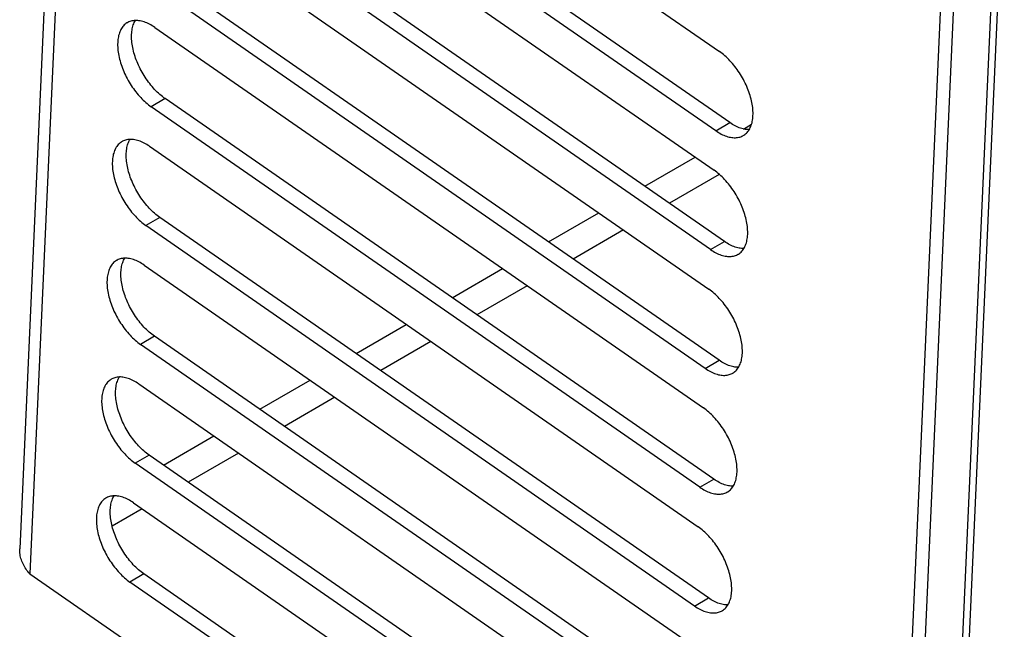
# Model space of a CAD drawing. Extents: x 0 to 594, y 0 to 420.
# Tile 31 of 55: x 494.56 to 502.24, y 121.26 to 126.01. Entities that reach past the tile are written whole.
import ezdxf

# ---------------------------------------------------------------- set-up
doc = ezdxf.new("R2010")
doc.units = 0
doc.header["$LTSCALE"] = 32.67
doc.layers.get('0').update_dxf_attribs({"linetype": 'CONTINUOUS'})
doc.layers.add('DRAFTS', color=7, linetype='CONTINUOUS')

msp = doc.modelspace()

# ---------------------------------------------------------------- linework, layer by layer
at = {"color": 7, "linetype": 'CONTINUOUS'}
for p, q in [((495.3978, 140.5276), (494.5623, 121.8896)), ((495.7402, 128.7304), (500.0163, 125.7651)), ((500.0971, 125.2106), (495.821, 128.1759)), ((499.9886, 125.1477), (495.7125, 128.113)), ((495.6987, 127.8043), (499.9748, 124.839)), ((502.184, 127.3098), (501.8586, 120.0509)), ((499.9471, 124.2216), (495.671, 127.1869)), ((500.0556, 124.2845), (495.7795, 127.2498)), ((501.7831, 127.1056), (501.4556, 119.8)), ((501.5641, 119.8629), (501.8903, 127.1396)), ((495.6572, 126.8782), (499.9333, 123.9129)), ((499.9056, 123.2956), (495.6295, 126.2608)), ((500.0141, 123.3584), (495.738, 126.3237)), ((495.6156, 125.9521), (499.8917, 122.9869)), ((499.9726, 122.4324), (495.6965, 125.3976)), ((499.8641, 122.3695), (495.588, 125.3347)), ((495.5741, 125.0261), (499.8502, 122.0608)), ((499.931, 121.5063), (495.655, 124.4715)), ((499.8226, 121.4434), (495.5465, 124.4087)), ((495.5326, 124.1), (499.8087, 121.1347)), ((499.8895, 120.5802), (495.6134, 123.5455)), ((499.781, 120.5173), (495.5049, 123.4826)), ((495.4911, 123.1739), (499.7672, 120.2086)), ((499.848, 119.6541), (495.5719, 122.6194)), ((499.7395, 119.5912), (495.4634, 122.5565)), ((495.4496, 122.2478), (499.7257, 119.2825)), ((494.6425, 121.6935), (501.3325, 117.0543)), ((499.8065, 118.728), (495.5304, 121.6933)), ((499.698, 118.6652), (495.4219, 121.6304))]:
    msp.add_line(p, q, dxfattribs=at)
at = {"color": 9, "linetype": 'CONTINUOUS'}
for p, q in [((495.4831, 140.4466), (494.6425, 121.6935)), ((495.6965, 125.3976), (495.588, 125.3347)), ((499.9886, 125.1477), (500.0971, 125.2106)), ((500.204, 125.1609), (500.2672, 125.1975)), ((499.4347, 124.7151), (499.8263, 124.942)), ((500.0155, 124.8072), (499.6267, 124.5819)), ((498.6846, 124.2804), (499.0762, 124.5073)), ((495.655, 124.4715), (495.5465, 124.4087)), ((499.2682, 124.3741), (498.8766, 124.1472)), ((499.9471, 124.2216), (500.0556, 124.2845)), ((497.9345, 123.8457), (498.326, 124.0726)), ((498.5181, 123.9394), (498.1265, 123.7125)), ((497.1844, 123.411), (497.5759, 123.6379)), ((495.6134, 123.5455), (495.5049, 123.4826)), ((497.768, 123.5047), (497.3764, 123.2778)), ((499.9056, 123.2956), (500.0141, 123.3584)), ((496.4342, 122.9763), (496.8258, 123.2032)), ((497.0179, 123.07), (496.6263, 122.8431)), ((495.6841, 122.5416), (496.0757, 122.7685)), ((495.5719, 122.6194), (495.4634, 122.5565)), ((496.2677, 122.6353), (495.8762, 122.4084)), ((499.8641, 122.3695), (499.9726, 122.4324)), ((495.5176, 122.2006), (495.283, 122.0647)), ((495.5304, 121.6933), (495.4219, 121.6304)), ((499.8226, 121.4434), (499.931, 121.5063))]:
    msp.add_line(p, q, dxfattribs=at)
at = {"color": 7, "linetype": 'CONTINUOUS'}
for points in [[(495.4013, 125.9895), (495.3978, 125.9874), (495.3908, 125.9827), (495.3841, 125.9775), (495.3778, 125.9718), (495.3717, 125.9656), (495.3661, 125.959), (495.3607, 125.9519), (495.3557, 125.9443), (495.3511, 125.9363), (495.3469, 125.9278), (495.343, 125.919), (495.3395, 125.9097), (495.3363, 125.9001), (495.3336, 125.89), (495.3313, 125.8796), (495.3293, 125.8689), (495.3278, 125.8578), (495.3267, 125.8464), (495.3259, 125.8347), (495.3256, 125.8228), (495.3257, 125.8106), (495.3262, 125.7981), (495.3271, 125.7854), (495.3283, 125.7725), (495.33, 125.7594), (495.3321, 125.7461), (495.3346, 125.7327), (495.3375, 125.7191), (495.3408, 125.7055), (495.3444, 125.6917), (495.3484, 125.6779), (495.3528, 125.664), (495.3576, 125.6501), (495.3627, 125.6362), (495.3682, 125.6223), (495.374, 125.6085), (495.3802, 125.5946), (495.3866, 125.5809), (495.3934, 125.5672), (495.4005, 125.5537), (495.4079, 125.5403), (495.4156, 125.527), (495.4236, 125.5139), (495.4318, 125.501), (495.4402, 125.4883), (495.4489, 125.4759), (495.4579, 125.4636), (495.467, 125.4517), (495.4763, 125.44), (495.4858, 125.4286), (495.4955, 125.4176), (495.5054, 125.4069), (495.5154, 125.3965), (495.5255, 125.3865), (495.5357, 125.3768), (495.546, 125.3676), (495.5564, 125.3587), (495.5669, 125.3503), (495.5774, 125.3423), (495.588, 125.3347)], [(495.6156, 125.9521), (495.6051, 125.9592), (495.5945, 125.9659), (495.5839, 125.972), (495.5734, 125.9777), (495.5629, 125.9829), (495.5524, 125.9876), (495.5421, 125.9918), (495.5318, 125.9955), (495.5216, 125.9986), (495.5115, 126.0013), (495.5016, 126.0034), (495.4918, 126.005), (495.4822, 126.006), (495.4727, 126.0065), (495.4635, 126.0065), (495.4544, 126.006), (495.4456, 126.0049), (495.437, 126.0033), (495.4286, 126.0012), (495.4205, 125.9985), (495.4126, 125.9953), (495.4051, 125.9916), (495.4013, 125.9895)], [(495.6965, 125.3976), (495.6859, 125.4052), (495.6754, 125.4132), (495.6649, 125.4216), (495.6545, 125.4304), (495.6442, 125.4397), (495.634, 125.4493), (495.6239, 125.4593), (495.6139, 125.4697), (495.604, 125.4805), (495.5943, 125.4915), (495.5848, 125.5029), (495.5755, 125.5146), (495.5664, 125.5265), (495.5574, 125.5387), (495.5487, 125.5512), (495.5403, 125.5639), (495.5321, 125.5768), (495.5241, 125.5899), (495.5164, 125.6031), (495.509, 125.6165), (495.5019, 125.6301), (495.4951, 125.6438), (495.4887, 125.6575), (495.4825, 125.6713), (495.4767, 125.6852), (495.4712, 125.6991), (495.4661, 125.713), (495.4613, 125.7269), (495.4569, 125.7408), (495.4529, 125.7546), (495.4493, 125.7684), (495.446, 125.782), (495.4431, 125.7956), (495.4406, 125.809), (495.4385, 125.8223), (495.4368, 125.8353), (495.4355, 125.8483), (495.4347, 125.861), (495.4342, 125.8734), (495.4341, 125.8857), (495.4344, 125.8976), (495.4352, 125.9093), (495.4363, 125.9207), (495.4378, 125.9318), (495.4398, 125.9425), (495.4421, 125.9529), (495.4448, 125.9629), (495.448, 125.9726), (495.4515, 125.9818), (495.4553, 125.9907), (495.4596, 125.9991), (495.4639, 126.0065)], [(500.203, 125.1103), (500.2065, 125.1124), (500.2135, 125.1171), (500.2201, 125.1223), (500.2265, 125.128), (500.2325, 125.1342), (500.2382, 125.1409), (500.2435, 125.148), (500.2485, 125.1556), (500.2531, 125.1636), (500.2574, 125.172), (500.2613, 125.1809), (500.2648, 125.1901), (500.2679, 125.1998), (500.2706, 125.2098), (500.273, 125.2202), (500.2749, 125.231), (500.2765, 125.242), (500.2776, 125.2534), (500.2783, 125.2651), (500.2787, 125.2771), (500.2786, 125.2893), (500.2781, 125.3018), (500.2772, 125.3145), (500.2759, 125.3274), (500.2742, 125.3405), (500.2721, 125.3537), (500.2696, 125.3672), (500.2668, 125.3807), (500.2635, 125.3944), (500.2598, 125.4081), (500.2558, 125.4219), (500.2514, 125.4358), (500.2467, 125.4497), (500.2415, 125.4636), (500.2361, 125.4775), (500.2302, 125.4914), (500.2241, 125.5052), (500.2176, 125.519), (500.2108, 125.5326), (500.2037, 125.5462), (500.1963, 125.5596), (500.1886, 125.5728), (500.1807, 125.5859), (500.1725, 125.5988), (500.164, 125.6115), (500.1553, 125.624), (500.1464, 125.6362), (500.1373, 125.6482), (500.1279, 125.6598), (500.1184, 125.6712), (500.1087, 125.6823), (500.0989, 125.693), (500.0889, 125.7034), (500.0788, 125.7134), (500.0686, 125.723), (500.0582, 125.7323), (500.0478, 125.7411), (500.0374, 125.7496), (500.0268, 125.7576), (500.0163, 125.7651)], [(500.2489, 125.1562), (500.24, 125.1562), (500.2306, 125.1567), (500.2209, 125.1578), (500.2112, 125.1593), (500.2012, 125.1615), (500.1912, 125.1641), (500.181, 125.1673), (500.1707, 125.1709), (500.1603, 125.1751), (500.1499, 125.1798), (500.1394, 125.185), (500.1288, 125.1907), (500.1183, 125.1969), (500.1077, 125.2035), (500.0971, 125.2106)], [(499.9886, 125.1477), (499.9992, 125.1406), (500.0098, 125.134), (500.0203, 125.1278), (500.0309, 125.1221), (500.0414, 125.1169), (500.0518, 125.1123), (500.0622, 125.1081), (500.0725, 125.1044), (500.0827, 125.1012), (500.0927, 125.0986), (500.1027, 125.0965), (500.1125, 125.0949), (500.1221, 125.0938), (500.1315, 125.0933), (500.1408, 125.0933), (500.1498, 125.0939), (500.1587, 125.0949), (500.1673, 125.0965), (500.1757, 125.0987), (500.1838, 125.1013), (500.1916, 125.1045), (500.1992, 125.1082), (500.203, 125.1103)], [(495.3597, 125.0634), (495.3563, 125.0614), (495.3493, 125.0566), (495.3426, 125.0514), (495.3363, 125.0457), (495.3302, 125.0395), (495.3245, 125.0329), (495.3192, 125.0258), (495.3142, 125.0182), (495.3096, 125.0102), (495.3053, 125.0017), (495.3015, 124.9929), (495.298, 124.9836), (495.2948, 124.974), (495.2921, 124.9639), (495.2898, 124.9535), (495.2878, 124.9428), (495.2863, 124.9317), (495.2852, 124.9204), (495.2844, 124.9087), (495.2841, 124.8967), (495.2842, 124.8845), (495.2847, 124.872), (495.2855, 124.8593), (495.2868, 124.8464), (495.2885, 124.8333), (495.2906, 124.82), (495.2931, 124.8066), (495.296, 124.7931), (495.2992, 124.7794), (495.3029, 124.7657), (495.3069, 124.7518), (495.3113, 124.738), (495.3161, 124.7241), (495.3212, 124.7101), (495.3267, 124.6962), (495.3325, 124.6824), (495.3387, 124.6685), (495.3451, 124.6548), (495.3519, 124.6411), (495.359, 124.6276), (495.3664, 124.6142), (495.3741, 124.6009), (495.382, 124.5878), (495.3903, 124.5749), (495.3987, 124.5622), (495.4074, 124.5498), (495.4163, 124.5376), (495.4255, 124.5256), (495.4348, 124.5139), (495.4443, 124.5026), (495.454, 124.4915), (495.4639, 124.4808), (495.4739, 124.4704), (495.484, 124.4604), (495.4942, 124.4507), (495.5045, 124.4415), (495.5149, 124.4326), (495.5254, 124.4242), (495.5359, 124.4162), (495.5465, 124.4087)], [(495.5741, 125.0261), (495.5636, 125.0332), (495.553, 125.0398), (495.5424, 125.046), (495.5319, 125.0516), (495.5214, 125.0568), (495.5109, 125.0615), (495.5005, 125.0657), (495.4903, 125.0694), (495.4801, 125.0725), (495.47, 125.0752), (495.4601, 125.0773), (495.4503, 125.0789), (495.4407, 125.0799), (495.4312, 125.0805), (495.422, 125.0805), (495.4129, 125.0799), (495.4041, 125.0788), (495.3954, 125.0772), (495.3871, 125.0751), (495.379, 125.0724), (495.3711, 125.0693), (495.3635, 125.0656), (495.3597, 125.0634)], [(495.655, 124.4715), (495.6444, 124.4791), (495.6339, 124.4871), (495.6234, 124.4955), (495.613, 124.5044), (495.6027, 124.5136), (495.5925, 124.5232), (495.5823, 124.5333), (495.5724, 124.5436), (495.5625, 124.5544), (495.5528, 124.5654), (495.5433, 124.5768), (495.534, 124.5885), (495.5248, 124.6004), (495.5159, 124.6126), (495.5072, 124.6251), (495.4988, 124.6378), (495.4905, 124.6507), (495.4826, 124.6638), (495.4749, 124.6771), (495.4675, 124.6905), (495.4604, 124.704), (495.4536, 124.7177), (495.4472, 124.7314), (495.441, 124.7452), (495.4352, 124.7591), (495.4297, 124.773), (495.4246, 124.7869), (495.4198, 124.8008), (495.4154, 124.8147), (495.4114, 124.8285), (495.4077, 124.8423), (495.4045, 124.8559), (495.4016, 124.8695), (495.3991, 124.8829), (495.397, 124.8962), (495.3953, 124.9093), (495.394, 124.9222), (495.3931, 124.9349), (495.3927, 124.9473), (495.3926, 124.9596), (495.3929, 124.9715), (495.3936, 124.9832), (495.3948, 124.9946), (495.3963, 125.0057), (495.3983, 125.0164), (495.4006, 125.0268), (495.4033, 125.0368), (495.4064, 125.0465), (495.4099, 125.0558), (495.4138, 125.0646), (495.4181, 125.0731), (495.4224, 125.0805)], [(500.1615, 124.1843), (500.165, 124.1863), (500.1719, 124.1911), (500.1786, 124.1963), (500.185, 124.202), (500.191, 124.2081), (500.1967, 124.2148), (500.202, 124.2219), (500.207, 124.2295), (500.2116, 124.2375), (500.2159, 124.2459), (500.2198, 124.2548), (500.2233, 124.2641), (500.2264, 124.2737), (500.2291, 124.2838), (500.2315, 124.2941), (500.2334, 124.3049), (500.2349, 124.316), (500.2361, 124.3273), (500.2368, 124.339), (500.2371, 124.351), (500.2371, 124.3632), (500.2366, 124.3757), (500.2357, 124.3884), (500.2344, 124.4013), (500.2327, 124.4144), (500.2306, 124.4277), (500.2281, 124.4411), (500.2252, 124.4546), (500.222, 124.4683), (500.2183, 124.482), (500.2143, 124.4959), (500.2099, 124.5097), (500.2051, 124.5236), (500.2, 124.5376), (500.1945, 124.5515), (500.1887, 124.5653), (500.1826, 124.5791), (500.1761, 124.5929), (500.1693, 124.6066), (500.1622, 124.6201), (500.1548, 124.6335), (500.1471, 124.6468), (500.1392, 124.6599), (500.131, 124.6728), (500.1225, 124.6855), (500.1138, 124.6979), (500.1049, 124.7101), (500.0957, 124.7221), (500.0864, 124.7338), (500.0769, 124.7451), (500.0672, 124.7562), (500.0574, 124.7669), (500.0474, 124.7773), (500.0373, 124.7873), (500.027, 124.797), (500.0167, 124.8062), (500.0063, 124.8151), (499.9958, 124.8235), (499.9853, 124.8315), (499.9748, 124.839)], [(500.2074, 124.2301), (500.1985, 124.2301), (500.1891, 124.2306), (500.1794, 124.2317), (500.1697, 124.2333), (500.1597, 124.2354), (500.1497, 124.238), (500.1395, 124.2412), (500.1292, 124.2449), (500.1188, 124.249), (500.1084, 124.2537), (500.0979, 124.2589), (500.0873, 124.2646), (500.0767, 124.2708), (500.0662, 124.2774), (500.0556, 124.2845)], [(499.9471, 124.2216), (499.9577, 124.2145), (499.9683, 124.2079), (499.9788, 124.2017), (499.9894, 124.1961), (499.9999, 124.1909), (500.0103, 124.1862), (500.0207, 124.182), (500.031, 124.1783), (500.0412, 124.1751), (500.0512, 124.1725), (500.0612, 124.1704), (500.0709, 124.1688), (500.0806, 124.1678), (500.09, 124.1672), (500.0993, 124.1672), (500.1083, 124.1678), (500.1172, 124.1689), (500.1258, 124.1705), (500.1342, 124.1726), (500.1423, 124.1753), (500.1501, 124.1784), (500.1577, 124.1821), (500.1615, 124.1843)], [(495.3182, 124.1374), (495.3148, 124.1353), (495.3078, 124.1306), (495.3011, 124.1254), (495.2947, 124.1197), (495.2887, 124.1135), (495.283, 124.1068), (495.2777, 124.0997), (495.2727, 124.0921), (495.2681, 124.0841), (495.2638, 124.0757), (495.2599, 124.0668), (495.2564, 124.0575), (495.2533, 124.0479), (495.2506, 124.0379), (495.2483, 124.0275), (495.2463, 124.0167), (495.2448, 124.0057), (495.2436, 123.9943), (495.2429, 123.9826), (495.2426, 123.9706), (495.2427, 123.9584), (495.2431, 123.9459), (495.244, 123.9332), (495.2453, 123.9203), (495.247, 123.9072), (495.2491, 123.894), (495.2516, 123.8805), (495.2545, 123.867), (495.2577, 123.8533), (495.2614, 123.8396), (495.2654, 123.8258), (495.2698, 123.8119), (495.2746, 123.798), (495.2797, 123.7841), (495.2852, 123.7702), (495.291, 123.7563), (495.2971, 123.7425), (495.3036, 123.7287), (495.3104, 123.7151), (495.3175, 123.7015), (495.3249, 123.6881), (495.3326, 123.6748), (495.3405, 123.6618), (495.3487, 123.6489), (495.3572, 123.6362), (495.3659, 123.6237), (495.3748, 123.6115), (495.384, 123.5995), (495.3933, 123.5879), (495.4028, 123.5765), (495.4125, 123.5654), (495.4224, 123.5547), (495.4323, 123.5443), (495.4425, 123.5343), (495.4527, 123.5247), (495.463, 123.5154), (495.4734, 123.5066), (495.4839, 123.4981), (495.4944, 123.4901), (495.5049, 123.4826)], [(495.5326, 124.1), (495.522, 124.1071), (495.5115, 124.1137), (495.5009, 124.1199), (495.4903, 124.1256), (495.4798, 124.1308), (495.4694, 124.1354), (495.459, 124.1396), (495.4487, 124.1433), (495.4386, 124.1465), (495.4285, 124.1491), (495.4186, 124.1512), (495.4088, 124.1528), (495.3991, 124.1539), (495.3897, 124.1544), (495.3804, 124.1544), (495.3714, 124.1538), (495.3625, 124.1528), (495.3539, 124.1512), (495.3456, 124.149), (495.3375, 124.1464), (495.3296, 124.1432), (495.322, 124.1395), (495.3182, 124.1374)], [(495.6134, 123.5455), (495.6029, 123.553), (495.5924, 123.561), (495.5819, 123.5694), (495.5715, 123.5783), (495.5612, 123.5875), (495.5509, 123.5972), (495.5408, 123.6072), (495.5308, 123.6176), (495.521, 123.6283), (495.5113, 123.6394), (495.5018, 123.6507), (495.4925, 123.6624), (495.4833, 123.6744), (495.4744, 123.6866), (495.4657, 123.699), (495.4572, 123.7117), (495.449, 123.7246), (495.4411, 123.7377), (495.4334, 123.751), (495.426, 123.7644), (495.4189, 123.7779), (495.4121, 123.7916), (495.4056, 123.8053), (495.3995, 123.8192), (495.3937, 123.833), (495.3882, 123.8469), (495.3831, 123.8608), (495.3783, 123.8747), (495.3739, 123.8886), (495.3699, 123.9024), (495.3662, 123.9162), (495.363, 123.9299), (495.3601, 123.9434), (495.3576, 123.9568), (495.3555, 123.9701), (495.3538, 123.9832), (495.3525, 123.9961), (495.3516, 124.0088), (495.3512, 124.0213), (495.3511, 124.0335), (495.3514, 124.0455), (495.3521, 124.0571), (495.3533, 124.0685), (495.3548, 124.0796), (495.3567, 124.0903), (495.3591, 124.1007), (495.3618, 124.1108), (495.3649, 124.1204), (495.3684, 124.1297), (495.3723, 124.1385), (495.3766, 124.147), (495.3808, 124.1544)], [(500.12, 123.2582), (500.1235, 123.2603), (500.1304, 123.265), (500.1371, 123.2702), (500.1435, 123.2759), (500.1495, 123.2821), (500.1552, 123.2887), (500.1605, 123.2958), (500.1655, 123.3034), (500.1701, 123.3114), (500.1744, 123.3199), (500.1783, 123.3287), (500.1818, 123.338), (500.1849, 123.3476), (500.1876, 123.3577), (500.19, 123.3681), (500.1919, 123.3788), (500.1934, 123.3899), (500.1946, 123.4013), (500.1953, 123.4129), (500.1956, 123.4249), (500.1955, 123.4371), (500.1951, 123.4496), (500.1942, 123.4623), (500.1929, 123.4752), (500.1912, 123.4883), (500.1891, 123.5016), (500.1866, 123.515), (500.1837, 123.5285), (500.1805, 123.5422), (500.1768, 123.556), (500.1728, 123.5698), (500.1684, 123.5837), (500.1636, 123.5976), (500.1585, 123.6115), (500.153, 123.6254), (500.1472, 123.6392), (500.1411, 123.6531), (500.1346, 123.6668), (500.1278, 123.6805), (500.1207, 123.694), (500.1133, 123.7074), (500.1056, 123.7207), (500.0977, 123.7338), (500.0895, 123.7467), (500.081, 123.7594), (500.0723, 123.7718), (500.0634, 123.7841), (500.0542, 123.796), (500.0449, 123.8077), (500.0354, 123.8191), (500.0257, 123.8301), (500.0159, 123.8408), (500.0059, 123.8512), (499.9958, 123.8612), (499.9855, 123.8709), (499.9752, 123.8801), (499.9648, 123.889), (499.9543, 123.8974), (499.9438, 123.9054), (499.9333, 123.9129)], [(500.1659, 123.304), (500.157, 123.304), (500.1475, 123.3045), (500.1379, 123.3056), (500.1281, 123.3072), (500.1182, 123.3093), (500.1081, 123.3119), (500.098, 123.3151), (500.0877, 123.3188), (500.0773, 123.323), (500.0669, 123.3277), (500.0563, 123.3328), (500.0458, 123.3385), (500.0352, 123.3447), (500.0246, 123.3513), (500.0141, 123.3584)], [(499.9056, 123.2956), (499.9162, 123.2885), (499.9267, 123.2818), (499.9373, 123.2757), (499.9479, 123.27), (499.9584, 123.2648), (499.9688, 123.2601), (499.9792, 123.2559), (499.9895, 123.2522), (499.9996, 123.2491), (500.0097, 123.2464), (500.0196, 123.2443), (500.0294, 123.2427), (500.0391, 123.2417), (500.0485, 123.2412), (500.0578, 123.2412), (500.0668, 123.2417), (500.0757, 123.2428), (500.0843, 123.2444), (500.0926, 123.2465), (500.1008, 123.2492), (500.1086, 123.2524), (500.1162, 123.2561), (500.12, 123.2582)], [(495.2767, 123.2113), (495.2732, 123.2092), (495.2663, 123.2045), (495.2596, 123.1993), (495.2532, 123.1936), (495.2472, 123.1874), (495.2415, 123.1807), (495.2362, 123.1736), (495.2312, 123.166), (495.2266, 123.158), (495.2223, 123.1496), (495.2184, 123.1407), (495.2149, 123.1315), (495.2118, 123.1218), (495.2091, 123.1118), (495.2067, 123.1014), (495.2048, 123.0906), (495.2033, 123.0796), (495.2021, 123.0682), (495.2014, 123.0565), (495.2011, 123.0445), (495.2011, 123.0323), (495.2016, 123.0198), (495.2025, 123.0071), (495.2038, 122.9942), (495.2055, 122.9811), (495.2076, 122.9679), (495.2101, 122.9545), (495.213, 122.9409), (495.2162, 122.9272), (495.2199, 122.9135), (495.2239, 122.8997), (495.2283, 122.8858), (495.2331, 122.8719), (495.2382, 122.858), (495.2437, 122.8441), (495.2495, 122.8302), (495.2556, 122.8164), (495.2621, 122.8026), (495.2689, 122.789), (495.276, 122.7754), (495.2834, 122.762), (495.2911, 122.7488), (495.299, 122.7357), (495.3072, 122.7228), (495.3157, 122.7101), (495.3244, 122.6976), (495.3333, 122.6854), (495.3425, 122.6734), (495.3518, 122.6618), (495.3613, 122.6504), (495.371, 122.6393), (495.3808, 122.6286), (495.3908, 122.6182), (495.4009, 122.6082), (495.4112, 122.5986), (495.4215, 122.5893), (495.4319, 122.5805), (495.4424, 122.5721), (495.4529, 122.5641), (495.4634, 122.5565)], [(495.4911, 123.1739), (495.4805, 123.181), (495.47, 123.1876), (495.4594, 123.1938), (495.4488, 123.1995), (495.4383, 123.2047), (495.4279, 123.2094), (495.4175, 123.2136), (495.4072, 123.2172), (495.397, 123.2204), (495.387, 123.223), (495.377, 123.2251), (495.3673, 123.2267), (495.3576, 123.2278), (495.3482, 123.2283), (495.3389, 123.2283), (495.3299, 123.2278), (495.321, 123.2267), (495.3124, 123.2251), (495.3041, 123.2229), (495.2959, 123.2203), (495.2881, 123.2171), (495.2805, 123.2134), (495.2767, 123.2113)], [(495.5719, 122.6194), (495.5614, 122.6269), (495.5508, 122.6349), (495.5404, 122.6434), (495.53, 122.6522), (495.5197, 122.6614), (495.5094, 122.6711), (495.4993, 122.6811), (495.4893, 122.6915), (495.4795, 122.7022), (495.4698, 122.7133), (495.4603, 122.7246), (495.451, 122.7363), (495.4418, 122.7483), (495.4329, 122.7605), (495.4242, 122.773), (495.4157, 122.7856), (495.4075, 122.7985), (495.3996, 122.8116), (495.3919, 122.8249), (495.3845, 122.8383), (495.3774, 122.8519), (495.3706, 122.8655), (495.3641, 122.8793), (495.358, 122.8931), (495.3522, 122.9069), (495.3467, 122.9209), (495.3416, 122.9348), (495.3368, 122.9487), (495.3324, 122.9625), (495.3284, 122.9764), (495.3247, 122.9901), (495.3214, 123.0038), (495.3186, 123.0173), (495.3161, 123.0307), (495.314, 123.044), (495.3123, 123.0571), (495.311, 123.07), (495.3101, 123.0827), (495.3096, 123.0952), (495.3096, 123.1074), (495.3099, 123.1194), (495.3106, 123.1311), (495.3118, 123.1424), (495.3133, 123.1535), (495.3152, 123.1643), (495.3176, 123.1747), (495.3203, 123.1847), (495.3234, 123.1943), (495.3269, 123.2036), (495.3308, 123.2125), (495.3351, 123.2209), (495.3393, 123.2283)], [(500.0785, 122.3321), (500.0819, 122.3342), (500.0889, 122.3389), (500.0956, 122.3441), (500.1019, 122.3498), (500.108, 122.356), (500.1137, 122.3626), (500.119, 122.3698), (500.124, 122.3773), (500.1286, 122.3853), (500.1329, 122.3938), (500.1368, 122.4026), (500.1403, 122.4119), (500.1434, 122.4216), (500.1461, 122.4316), (500.1484, 122.442), (500.1504, 122.4527), (500.1519, 122.4638), (500.1531, 122.4752), (500.1538, 122.4869), (500.1541, 122.4988), (500.154, 122.5111), (500.1536, 122.5235), (500.1527, 122.5362), (500.1514, 122.5491), (500.1497, 122.5622), (500.1476, 122.5755), (500.1451, 122.5889), (500.1422, 122.6025), (500.139, 122.6161), (500.1353, 122.6299), (500.1313, 122.6437), (500.1269, 122.6576), (500.1221, 122.6715), (500.117, 122.6854), (500.1115, 122.6993), (500.1057, 122.7132), (500.0995, 122.727), (500.0931, 122.7407), (500.0863, 122.7544), (500.0792, 122.7679), (500.0718, 122.7813), (500.0641, 122.7946), (500.0562, 122.8077), (500.0479, 122.8206), (500.0395, 122.8333), (500.0308, 122.8458), (500.0219, 122.858), (500.0127, 122.8699), (500.0034, 122.8816), (499.9939, 122.893), (499.9842, 122.904), (499.9743, 122.9148), (499.9644, 122.9251), (499.9542, 122.9352), (499.944, 122.9448), (499.9337, 122.954), (499.9233, 122.9629), (499.9128, 122.9713), (499.9023, 122.9793), (499.8917, 122.9869)], [(500.1243, 122.378), (500.1155, 122.3779), (500.106, 122.3785), (500.0964, 122.3795), (500.0866, 122.3811), (500.0767, 122.3832), (500.0666, 122.3859), (500.0564, 122.389), (500.0462, 122.3927), (500.0358, 122.3969), (500.0253, 122.4016), (500.0148, 122.4068), (500.0043, 122.4125), (499.9937, 122.4186), (499.9831, 122.4253), (499.9726, 122.4324)], [(499.8641, 122.3695), (499.8746, 122.3624), (499.8852, 122.3557), (499.8958, 122.3496), (499.9063, 122.3439), (499.9168, 122.3387), (499.9273, 122.334), (499.9377, 122.3298), (499.948, 122.3261), (499.9581, 122.323), (499.9682, 122.3203), (499.9781, 122.3182), (499.9879, 122.3166), (499.9975, 122.3156), (500.007, 122.3151), (500.0163, 122.3151), (500.0253, 122.3156), (500.0341, 122.3167), (500.0428, 122.3183), (500.0511, 122.3204), (500.0592, 122.3231), (500.0671, 122.3263), (500.0747, 122.33), (500.0785, 122.3321)], [(495.2352, 122.2852), (495.2317, 122.2831), (495.2247, 122.2784), (495.2181, 122.2732), (495.2117, 122.2675), (495.2057, 122.2613), (495.2, 122.2547), (495.1947, 122.2475), (495.1897, 122.24), (495.1851, 122.232), (495.1808, 122.2235), (495.1769, 122.2147), (495.1734, 122.2054), (495.1703, 122.1957), (495.1676, 122.1857), (495.1652, 122.1753), (495.1633, 122.1646), (495.1618, 122.1535), (495.1606, 122.1421), (495.1599, 122.1304), (495.1596, 122.1185), (495.1596, 122.1062), (495.1601, 122.0938), (495.161, 122.0811), (495.1623, 122.0682), (495.164, 122.0551), (495.1661, 122.0418), (495.1686, 122.0284), (495.1714, 122.0148), (495.1747, 122.0012), (495.1784, 121.9874), (495.1824, 121.9736), (495.1868, 121.9597), (495.1916, 121.9458), (495.1967, 121.9319), (495.2022, 121.918), (495.208, 121.9041), (495.2141, 121.8903), (495.2206, 121.8766), (495.2274, 121.8629), (495.2345, 121.8494), (495.2419, 121.8359), (495.2496, 121.8227), (495.2575, 121.8096), (495.2657, 121.7967), (495.2742, 121.784), (495.2829, 121.7715), (495.2918, 121.7593), (495.3009, 121.7474), (495.3103, 121.7357), (495.3198, 121.7243), (495.3295, 121.7133), (495.3393, 121.7025), (495.3493, 121.6922), (495.3594, 121.6821), (495.3696, 121.6725), (495.38, 121.6632), (495.3904, 121.6544), (495.4008, 121.646), (495.4114, 121.638), (495.4219, 121.6304)], [(495.4496, 122.2478), (495.439, 122.2549), (495.4284, 122.2616), (495.4179, 122.2677), (495.4073, 122.2734), (495.3968, 122.2786), (495.3864, 122.2833), (495.376, 122.2875), (495.3657, 122.2911), (495.3555, 122.2943), (495.3455, 122.2969), (495.3355, 122.2991), (495.3257, 122.3006), (495.3161, 122.3017), (495.3067, 122.3022), (495.2974, 122.3022), (495.2884, 122.3017), (495.2795, 122.3006), (495.2709, 122.299), (495.2625, 122.2969), (495.2544, 122.2942), (495.2466, 122.291), (495.239, 122.2873), (495.2352, 122.2852)], [(495.5304, 121.6933), (495.5199, 121.7009), (495.5093, 121.7088), (495.4989, 121.7173), (495.4885, 121.7261), (495.4781, 121.7354), (495.4679, 121.745), (495.4578, 121.755), (495.4478, 121.7654), (495.438, 121.7761), (495.4283, 121.7872), (495.4188, 121.7986), (495.4094, 121.8102), (495.4003, 121.8222), (495.3914, 121.8344), (495.3827, 121.8469), (495.3742, 121.8596), (495.366, 121.8725), (495.3581, 121.8856), (495.3504, 121.8988), (495.343, 121.9122), (495.3359, 121.9258), (495.3291, 121.9394), (495.3226, 121.9532), (495.3165, 121.967), (495.3106, 121.9809), (495.3052, 121.9948), (495.3, 122.0087), (495.2953, 122.0226), (495.2909, 122.0365), (495.2869, 122.0503), (495.2832, 122.064), (495.2799, 122.0777), (495.2771, 122.0912), (495.2746, 122.1047), (495.2725, 122.1179), (495.2708, 122.131), (495.2695, 122.1439), (495.2686, 122.1566), (495.2681, 122.1691), (495.268, 122.1813), (495.2684, 122.1933), (495.2691, 122.205), (495.2702, 122.2164), (495.2718, 122.2274), (495.2737, 122.2382), (495.2761, 122.2486), (495.2788, 122.2586), (495.2819, 122.2683), (495.2854, 122.2775), (495.2893, 122.2864), (495.2935, 122.2948), (495.2978, 122.3022)], [(500.037, 121.406), (500.0404, 121.4081), (500.0474, 121.4128), (500.0541, 121.418), (500.0604, 121.4237), (500.0665, 121.4299), (500.0721, 121.4366), (500.0775, 121.4437), (500.0825, 121.4512), (500.0871, 121.4593), (500.0914, 121.4677), (500.0952, 121.4766), (500.0987, 121.4858), (500.1019, 121.4955), (500.1046, 121.5055), (500.1069, 121.5159), (500.1089, 121.5266), (500.1104, 121.5377), (500.1115, 121.5491), (500.1123, 121.5608), (500.1126, 121.5728), (500.1125, 121.585), (500.112, 121.5974), (500.1112, 121.6102), (500.1099, 121.6231), (500.1082, 121.6362), (500.1061, 121.6494), (500.1036, 121.6628), (500.1007, 121.6764), (500.0974, 121.6901), (500.0938, 121.7038), (500.0898, 121.7176), (500.0854, 121.7315), (500.0806, 121.7454), (500.0755, 121.7593), (500.07, 121.7732), (500.0642, 121.7871), (500.058, 121.8009), (500.0516, 121.8147), (500.0448, 121.8283), (500.0377, 121.8419), (500.0303, 121.8553), (500.0226, 121.8685), (500.0146, 121.8816), (500.0064, 121.8945), (499.998, 121.9072), (499.9893, 121.9197), (499.9803, 121.9319), (499.9712, 121.9438), (499.9619, 121.9555), (499.9524, 121.9669), (499.9427, 121.978), (499.9328, 121.9887), (499.9228, 121.9991), (499.9127, 122.0091), (499.9025, 122.0187), (499.8922, 122.028), (499.8818, 122.0368), (499.8713, 122.0452), (499.8608, 122.0532), (499.8502, 122.0608)], [(494.6425, 121.6935), (494.6343, 121.7026), (494.6264, 121.7119), (494.619, 121.7213), (494.612, 121.731), (494.6053, 121.7408), (494.5992, 121.7508), (494.5934, 121.761), (494.5882, 121.7712), (494.5834, 121.7817), (494.579, 121.7922), (494.5752, 121.8028), (494.5718, 121.8135), (494.5689, 121.8242), (494.5666, 121.8351), (494.5647, 121.846), (494.5634, 121.8569), (494.5625, 121.8678), (494.5622, 121.8787), (494.5623, 121.8896)], [(500.0828, 121.4519), (500.074, 121.4519), (500.0645, 121.4524), (500.0549, 121.4534), (500.0451, 121.455), (500.0352, 121.4571), (500.0251, 121.4598), (500.0149, 121.4629), (500.0046, 121.4666), (499.9943, 121.4708), (499.9838, 121.4755), (499.9733, 121.4807), (499.9628, 121.4864), (499.9522, 121.4925), (499.9416, 121.4992), (499.931, 121.5063)], [(499.8226, 121.4434), (499.8331, 121.4363), (499.8437, 121.4297), (499.8543, 121.4235), (499.8648, 121.4178), (499.8753, 121.4126), (499.8858, 121.4079), (499.8962, 121.4037), (499.9064, 121.4001), (499.9166, 121.3969), (499.9267, 121.3943), (499.9366, 121.3922), (499.9464, 121.3906), (499.956, 121.3895), (499.9655, 121.389), (499.9747, 121.389), (499.9838, 121.3895), (499.9926, 121.3906), (500.0012, 121.3922), (500.0096, 121.3944), (500.0177, 121.397), (500.0256, 121.4002), (500.0331, 121.4039), (500.037, 121.406)]]:
    msp.add_lwpolyline(points, dxfattribs=at)
at = {"layer": 'DRAFTS', "color": 7, "linetype": 'CONTINUOUS'}
msp.add_line((502.2373, 127.3407), (501.9534, 121.0059), dxfattribs=at)

doc.saveas('drawing.dxf')
